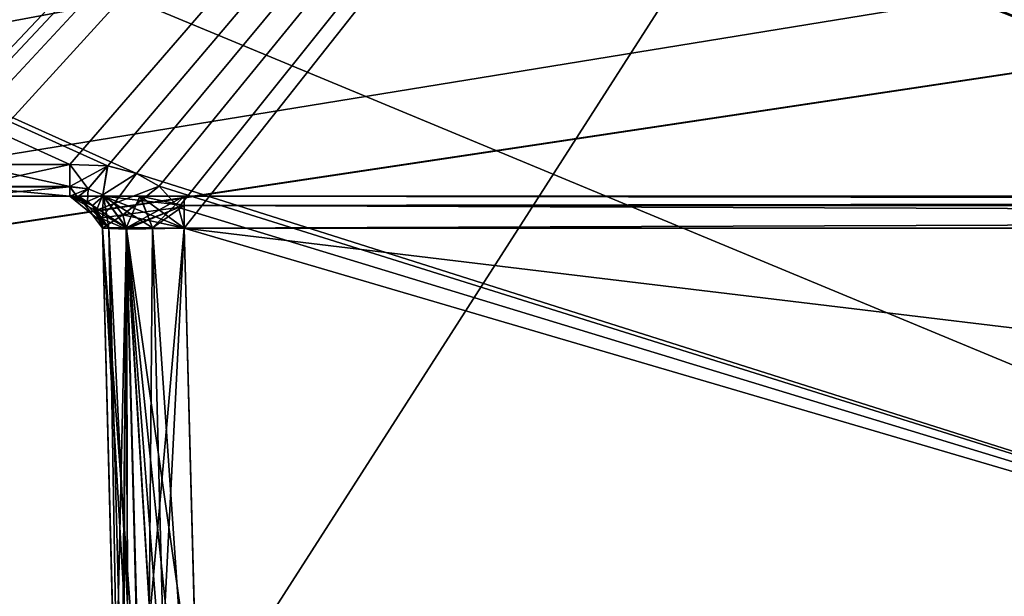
# Model space of a CAD drawing. Header units: millimetres. Extents: x -55 to 55, y -4 to 85.
# Tile 62 of 256: x -20 to -13.99, y 3.06 to 6.58. Entities that reach past the tile are written whole.
import ezdxf

# ---------------------------------------------------------------- set-up
doc = ezdxf.new("R2010")
doc.units = ezdxf.units.MM
doc.header["$LTSCALE"] = 74.742497
for name, color, linetype in [('10', 7, 'CONTINUOUS'), ('20', 7, 'CONTINUOUS'), ('22', 7, 'CONTINUOUS'), ('367', 7, 'CONTINUOUS'), ('368', 7, 'CONTINUOUS'), ('369', 7, 'CONTINUOUS'), ('370', 7, 'CONTINUOUS'), ('371', 7, 'CONTINUOUS'), ('374', 7, 'CONTINUOUS'), ('382', 7, 'CONTINUOUS'), ('393', 7, 'CONTINUOUS'), ('408', 7, 'CONTINUOUS'), ('411', 7, 'CONTINUOUS'), ('412', 7, 'CONTINUOUS'), ('413', 7, 'CONTINUOUS'), ('433', 7, 'CONTINUOUS'), ('434', 7, 'CONTINUOUS'), ('435', 7, 'CONTINUOUS'), ('436', 7, 'CONTINUOUS'), ('456', 7, 'CONTINUOUS'), ('457', 7, 'CONTINUOUS'), ('458', 7, 'CONTINUOUS'), ('459', 7, 'CONTINUOUS'), ('464', 7, 'CONTINUOUS'), ('468', 7, 'CONTINUOUS'), ('469', 7, 'CONTINUOUS'), ('470', 7, 'CONTINUOUS'), ('471', 7, 'CONTINUOUS'), ('472', 7, 'CONTINUOUS'), ('483', 7, 'CONTINUOUS'), ('8', 7, 'CONTINUOUS'), ('8028', 7, 'CONTINUOUS'), ('8030', 7, 'CONTINUOUS'), ('8091', 7, 'CONTINUOUS'), ('8093', 7, 'CONTINUOUS')]:
    doc.layers.add(name, color=color, linetype=linetype)

msp = doc.modelspace()

# ---------------------------------------------------------------- linework, layer by layer
at = {"layer": '10', "color": 213, "linetype": 'Continuous', "true_color": 0xdb7ad1}
for points in [[(-8.579, 2.2435, -48.985), (-48.924, 19, -49.4238), (-19.2868, 5.6396, -49.074), (-8.579, 2.2435, -48.985)], [(-8.1769, 19, -49.4238), (-48.924, 19, -49.4238), (-8.579, 2.2435, -48.985), (-8.1769, 19, -49.4238)], [(-19.6948, 5.6948, -49.0754), (-48.924, 19, -49.4238), (-20.3052, 5.6948, -49.0754), (-19.6948, 5.6948, -49.0754)], [(-19.463, 5.6864, -49.0752), (-48.924, 19, -49.4238), (-19.6948, 5.6948, -49.0754), (-19.463, 5.6864, -49.0752)], [(-19.2868, 5.6396, -49.074), (-48.924, 19, -49.4238), (-19.463, 5.6864, -49.0752), (-19.2868, 5.6396, -49.074)], [(-19.1477, 5.5618, -49.0719), (-8.579, 2.2435, -48.985), (-19.2868, 5.6396, -49.074), (-19.1477, 5.5618, -49.0719)], [(-19.0298, 5.4307, -49.0685), (-8.579, 2.2435, -48.985), (-19.1477, 5.5618, -49.0719), (-19.0298, 5.4307, -49.0685)], [(-18.9951, 5.3052, -49.0652), (-8.579, 2.2435, -48.985), (-19.0298, 5.4307, -49.0685), (-18.9951, 5.3052, -49.0652)], [(-18.9149, 2.2435, -48.985), (-8.579, 2.2435, -48.985), (-18.9951, 5.3052, -49.0652), (-18.9149, 2.2435, -48.985)]]:
    msp.add_3dface(points, dxfattribs=at)
at = {"layer": '20', "color": 213, "linetype": 'Continuous', "true_color": 0xdb7ad1}
for points in [[(-50.9201, 18.8461, 51.9198), (-50.3474, -3.0262, 51.347), (-6.3066, 18.8461, 51.9198), (-50.9201, 18.8461, 51.9198)], [(-6.3066, 18.8461, 51.9198), (-50.3474, -3.0262, 51.347), (-6.2909, 1.6954, 51.4707), (-6.3066, 18.8461, 51.9198)]]:
    msp.add_3dface(points, dxfattribs=at)
at = {"layer": '22', "color": 213, "linetype": 'Continuous', "true_color": 0xdb7ad1}
for points in [[(-50.3474, -3.0262, -51.347), (-50.9201, 18.8461, -51.9198), (-6.3066, 18.8461, -51.9198), (-50.3474, -3.0262, -51.347)], [(-6.2909, 1.6954, -51.4707), (-50.3474, -3.0262, -51.347), (-6.3066, 18.8461, -51.9198), (-6.2909, 1.6954, -51.4707)]]:
    msp.add_3dface(points, dxfattribs=at)
at = {"layer": '367', "color": 213, "linetype": 'Continuous', "true_color": 0xdb7ad1}
for points in [[(-19.6948, 5.5, 24.9799), (-20.3052, 5.5, -48.8755), (-19.6948, 5.5, 48.8755), (-19.6948, 5.5, 24.9799)], [(-19.6948, 5.5, -48.8755), (-20.3052, 5.5, -48.8755), (-19.6948, 5.5, -24.9799), (-19.6948, 5.5, -48.8755)], [(-19.6948, 5.5, 48.8755), (-20.3052, 5.5, -24.9799), (-20.3052, 5.5, -22.9701), (-19.6948, 5.5, 48.8755)], [(-20.3052, 5.5, 48.8755), (-19.6948, 5.5, 48.8755), (-20.3052, 5.5, 24.9799), (-20.3052, 5.5, 48.8755)], [(-19.6948, 5.5, 22.9701), (-20.3052, 5.5, -48.8755), (-19.6948, 5.5, 24.9799), (-19.6948, 5.5, 22.9701)], [(-20.3052, 5.5, -48.8755), (-19.6948, 5.5, -22.9701), (-19.6948, 5.5, -24.9799), (-20.3052, 5.5, -48.8755)], [(-19.6948, 5.5, 22.9701), (-19.6948, 5.5, -22.9701), (-20.3052, 5.5, -48.8755), (-19.6948, 5.5, 22.9701)], [(-20.3052, 5.5, 22.9701), (-19.6948, 5.5, 48.8755), (-20.3052, 5.5, -22.9701), (-20.3052, 5.5, 22.9701)], [(-20.3052, 5.5, -48.8755), (-20.3052, 5.5, -24.9799), (-19.6948, 5.5, 48.8755), (-20.3052, 5.5, -48.8755)], [(-20.3052, 5.5, 24.9799), (-19.6948, 5.5, 48.8755), (-20.3052, 5.5, 22.9701), (-20.3052, 5.5, 24.9799)], [(-19.6403, 5.5, 24.7092), (-19.6948, 5.5, 22.9701), (-19.6948, 5.5, 24.9799), (-19.6403, 5.5, 24.7092)], [(-19.6407, 5.5, 23.24), (-19.6948, 5.5, 22.9701), (-19.6403, 5.5, 24.7092), (-19.6407, 5.5, 23.24)], [(-19.6948, 5.5, -24.9799), (-19.4909, 5.5, -23.4639), (-19.4912, 5.5, -24.4864), (-19.6948, 5.5, -24.9799)], [(-19.6948, 5.5, -22.9701), (-19.4909, 5.5, -23.4639), (-19.6948, 5.5, -24.9799), (-19.6948, 5.5, -22.9701)], [(-19.489, 5.5, 23.4658), (-19.6407, 5.5, 23.24), (-19.6403, 5.5, 24.7092), (-19.489, 5.5, 23.4658)], [(-19.4886, 5.5, 24.4838), (-19.489, 5.5, 23.4658), (-19.6403, 5.5, 24.7092), (-19.4886, 5.5, 24.4838)], [(-19.4912, 5.5, -24.4864), (-19.4909, 5.5, -23.4639), (-19.2658, 5.5, -24.3346), (-19.4912, 5.5, -24.4864)], [(-19.4909, 5.5, -23.4639), (-19.2651, 5.5, -23.6157), (-19.2658, 5.5, -24.3346), (-19.4909, 5.5, -23.4639)], [(-18.9951, 5.5, 24.2802), (-19.489, 5.5, 23.4658), (-19.4886, 5.5, 24.4838), (-18.9951, 5.5, 24.2802)], [(-18.9951, 5.5, 23.6698), (-19.489, 5.5, 23.4658), (-18.9951, 5.5, 24.2802), (-18.9951, 5.5, 23.6698)], [(-19.2651, 5.5, -23.6157), (-18.9951, 5.5, -23.6698), (-19.2658, 5.5, -24.3346), (-19.2651, 5.5, -23.6157)], [(-19.2658, 5.5, -24.3346), (-18.9951, 5.5, -23.6698), (-18.9951, 5.5, -24.2802), (-19.2658, 5.5, -24.3346)], [(-18.9951, 5.5, -24.2802), (18.9951, 5.5, -23.6698), (18.9951, 5.5, -24.2802), (-18.9951, 5.5, -24.2802)], [(-18.9951, 5.5, -23.6698), (18.9951, 5.5, -23.6698), (-18.9951, 5.5, -24.2802), (-18.9951, 5.5, -23.6698)], [(18.9951, 5.5, 24.2802), (-18.9951, 5.5, 23.6698), (-18.9951, 5.5, 24.2802), (18.9951, 5.5, 24.2802)], [(18.9951, 5.5, 23.6698), (-18.9951, 5.5, 23.6698), (18.9951, 5.5, 24.2802), (18.9951, 5.5, 23.6698)]]:
    msp.add_3dface(points, dxfattribs=at)
at = {"layer": '368', "color": 213, "linetype": 'Continuous', "true_color": 0xdb7ad1}
for points in [[(18.9951, 5.3052, 24.4801), (-18.9951, 5.3052, 24.4801), (18.8756, 0.7435, 24.5996), (18.9951, 5.3052, 24.4801)], [(-18.9951, 5.3052, 24.4801), (-18.8756, 0.7435, 24.5996), (18.8756, 0.7435, 24.5996), (-18.9951, 5.3052, 24.4801)]]:
    msp.add_3dface(points, dxfattribs=at)
at = {"layer": '369', "color": 213, "linetype": 'Continuous', "true_color": 0xdb7ad1}
for points in [[(-18.9951, 5.3052, 23.4699), (18.9951, 5.3052, 23.4699), (-18.8756, 0.7435, 23.3504), (-18.9951, 5.3052, 23.4699)], [(18.9951, 5.3052, 23.4699), (18.8756, 0.7435, 23.3504), (-18.8756, 0.7435, 23.3504), (18.9951, 5.3052, 23.4699)]]:
    msp.add_3dface(points, dxfattribs=at)
at = {"layer": '370', "color": 213, "linetype": 'Continuous', "true_color": 0xdb7ad1}
for points in [[(18.9951, 5.3052, -23.4699), (-18.9951, 5.3052, -23.4699), (18.8756, 0.7435, -23.3504), (18.9951, 5.3052, -23.4699)], [(-18.9951, 5.3052, -23.4699), (-18.8756, 0.7435, -23.3504), (18.8756, 0.7435, -23.3504), (-18.9951, 5.3052, -23.4699)]]:
    msp.add_3dface(points, dxfattribs=at)
at = {"layer": '371', "color": 213, "linetype": 'Continuous', "true_color": 0xdb7ad1}
for points in [[(-18.9951, 5.3052, -24.4801), (18.9951, 5.3052, -24.4801), (-18.8756, 0.7435, -24.5996), (-18.9951, 5.3052, -24.4801)], [(18.9951, 5.3052, -24.4801), (18.8756, 0.7435, -24.5996), (-18.8756, 0.7435, -24.5996), (18.9951, 5.3052, -24.4801)]]:
    msp.add_3dface(points, dxfattribs=at)
at = {"layer": '374', "color": 213, "linetype": 'Continuous', "true_color": 0xdb7ad1}
for points in [[(-19.4949, 5.3052, 22.9701), (-19.3754, 0.7435, 22.8506), (-19.3754, 0.7435, -22.8506), (-19.4949, 5.3052, 22.9701)], [(-19.4949, 5.3052, -22.9701), (-19.4949, 5.3052, 22.9701), (-19.3754, 0.7435, -22.8506), (-19.4949, 5.3052, -22.9701)], [(-19.4147, 2.2407, -48.0591), (-19.4147, 2.2435, -48.1914), (-19.4949, 5.3052, -24.9799), (-19.4147, 2.2407, -48.0591)], [(-19.4949, 5.3052, -24.9799), (-19.4147, 2.2435, -48.1914), (-19.4147, 2.2435, -48.4852), (-19.4949, 5.3052, -24.9799)], [(-19.4139, 2.2115, -47.8773), (-19.4147, 2.2407, -48.0591), (-19.4949, 5.3052, -24.9799), (-19.4139, 2.2115, -47.8773)], [(-19.4949, 5.3052, 24.9799), (-19.4949, 5.3052, 48.5654), (-19.3754, 0.7435, 25.0994), (-19.4949, 5.3052, 24.9799)], [(-19.4147, 2.2435, 48.4852), (-19.4147, 2.2435, 48.1914), (-19.4949, 5.3052, 48.5654), (-19.4147, 2.2435, 48.4852)], [(-19.4147, 2.2435, 48.1914), (-19.4147, 2.2407, 48.059), (-19.4949, 5.3052, 48.5654), (-19.4147, 2.2435, 48.1914)], [(-19.4147, 2.2407, 48.059), (-19.4139, 2.2112, 47.8764), (-19.4949, 5.3052, 48.5654), (-19.4147, 2.2407, 48.059)], [(-19.4139, 2.2112, 47.8764), (-19.4117, 2.1279, 47.6853), (-19.4949, 5.3052, 48.5654), (-19.4139, 2.2112, 47.8764)], [(-19.4949, 5.3052, 48.5654), (-19.4069, 1.9453, 47.4993), (-19.3754, 0.7435, 25.0994), (-19.4949, 5.3052, 48.5654)], [(-19.4117, 2.1279, 47.6853), (-19.4069, 1.9453, 47.4993), (-19.4949, 5.3052, 48.5654), (-19.4117, 2.1279, 47.6853)], [(-19.4949, 5.3052, -48.5654), (-19.4949, 5.3052, -24.9799), (-19.4147, 2.2435, -48.4852), (-19.4949, 5.3052, -48.5654)], [(-19.3754, 0.7435, -25.0994), (-19.3754, 0.7435, -47.4063), (-19.4949, 5.3052, -24.9799), (-19.3754, 0.7435, -25.0994)], [(-19.3754, 0.7435, -47.4063), (-19.4021, 1.7631, -47.4419), (-19.4949, 5.3052, -24.9799), (-19.3754, 0.7435, -47.4063)], [(-19.4021, 1.7631, -47.4419), (-19.4069, 1.9455, -47.4995), (-19.4949, 5.3052, -24.9799), (-19.4021, 1.7631, -47.4419)], [(-19.4069, 1.9455, -47.4995), (-19.4117, 2.1283, -47.6859), (-19.4949, 5.3052, -24.9799), (-19.4069, 1.9455, -47.4995)], [(-19.4117, 2.1283, -47.6859), (-19.4139, 2.2115, -47.8773), (-19.4949, 5.3052, -24.9799), (-19.4117, 2.1283, -47.6859)]]:
    msp.add_3dface(points, dxfattribs=at)
at = {"layer": '382', "color": 213, "linetype": 'Continuous', "true_color": 0xdb7ad1}
for points in [[(-19.4147, 2.2435, 48.4852), (-19.4949, 5.3052, 48.5654), (-19.3484, 5.2998, 48.9187), (-19.4147, 2.2435, 48.4852)], [(-19.4147, 2.2435, 48.4852), (-19.3484, 5.2998, 48.9187), (-19.3753, 2.2414, 48.6797), (-19.4147, 2.2435, 48.4852)], [(-19.3753, 2.2414, 48.6797), (-19.3484, 5.2998, 48.9187), (-19.2668, 2.2407, 48.84), (-19.3753, 2.2414, 48.6797)], [(-19.3484, 5.2998, 48.9187), (-18.9951, 5.3052, 49.0652), (-19.2668, 2.2407, 48.84), (-19.3484, 5.2998, 48.9187)], [(-18.9951, 5.3052, 49.0652), (-18.9149, 2.2435, 48.985), (-19.2668, 2.2407, 48.84), (-18.9951, 5.3052, 49.0652)]]:
    msp.add_3dface(points, dxfattribs=at)
at = {"layer": '393', "color": 213, "linetype": 'Continuous', "true_color": 0xdb7ad1}
for points in [[(-19.4949, 5.3052, -48.5654), (-19.4147, 2.2435, -48.4852), (-19.2699, 2.2407, -48.837), (-19.4949, 5.3052, -48.5654)], [(-19.3484, 5.2998, -48.9187), (-19.4949, 5.3052, -48.5654), (-19.2699, 2.2407, -48.837), (-19.3484, 5.2998, -48.9187)], [(-18.9149, 2.2435, -48.985), (-18.9951, 5.3052, -49.0652), (-19.3484, 5.2998, -48.9187), (-18.9149, 2.2435, -48.985)], [(-19.1096, 2.2414, -48.9455), (-19.3484, 5.2998, -48.9187), (-19.2699, 2.2407, -48.837), (-19.1096, 2.2414, -48.9455)], [(-18.9149, 2.2435, -48.985), (-19.3484, 5.2998, -48.9187), (-19.1096, 2.2414, -48.9455), (-18.9149, 2.2435, -48.985)]]:
    msp.add_3dface(points, dxfattribs=at)
at = {"layer": '408', "color": 213, "linetype": 'Continuous', "true_color": 0xdb7ad1}
for points in [[(-19.3754, 0.7435, 22.8506), (-19.4949, 5.3052, 22.9701), (-19.4563, 5.3068, 23.1629), (-19.3754, 0.7435, 22.8506)], [(-19.4563, 5.3068, 23.1629), (-19.3479, 5.3074, 23.3243), (-19.336, 0.7414, 23.0451), (-19.4563, 5.3068, 23.1629)], [(-19.3754, 0.7435, 22.8506), (-19.4563, 5.3068, 23.1629), (-19.336, 0.7414, 23.0451), (-19.3754, 0.7435, 22.8506)], [(-19.336, 0.7414, 23.0451), (-19.3479, 5.3074, 23.3243), (-19.2276, 0.7407, 23.2054), (-19.336, 0.7414, 23.0451)], [(-19.3479, 5.3074, 23.3243), (-18.9951, 5.3052, 23.4699), (-19.2276, 0.7407, 23.2054), (-19.3479, 5.3074, 23.3243)], [(-18.9951, 5.3052, 23.4699), (-18.8756, 0.7435, 23.3504), (-19.2276, 0.7407, 23.2054), (-18.9951, 5.3052, 23.4699)]]:
    msp.add_3dface(points, dxfattribs=at)
at = {"layer": '411', "color": 213, "linetype": 'Continuous', "true_color": 0xdb7ad1}
for points in [[(-19.456, 5.3069, 24.7865), (-19.4949, 5.3052, 24.9799), (-19.2306, 0.7407, 24.7476), (-19.456, 5.3069, 24.7865)], [(-19.4949, 5.3052, 24.9799), (-19.3754, 0.7435, 25.0994), (-19.2306, 0.7407, 24.7476), (-19.4949, 5.3052, 24.9799)], [(-19.3476, 5.3074, 24.6255), (-19.456, 5.3069, 24.7865), (-19.2306, 0.7407, 24.7476), (-19.3476, 5.3074, 24.6255)], [(-18.8756, 0.7435, 24.5996), (-18.9951, 5.3052, 24.4801), (-19.3476, 5.3074, 24.6255), (-18.8756, 0.7435, 24.5996)], [(-18.8756, 0.7435, 24.5996), (-19.3476, 5.3074, 24.6255), (-19.0703, 0.7414, 24.6391), (-18.8756, 0.7435, 24.5996)], [(-19.0703, 0.7414, 24.6391), (-19.3476, 5.3074, 24.6255), (-19.2306, 0.7407, 24.7476), (-19.0703, 0.7414, 24.6391)]]:
    msp.add_3dface(points, dxfattribs=at)
at = {"layer": '412', "color": 213, "linetype": 'Continuous', "true_color": 0xdb7ad1}
for points in [[(-19.3493, 5.3074, -23.3229), (-19.4949, 5.3052, -22.9701), (-19.2306, 0.7407, -23.2024), (-19.3493, 5.3074, -23.3229)], [(-19.4949, 5.3052, -22.9701), (-19.3754, 0.7435, -22.8506), (-19.2306, 0.7407, -23.2024), (-19.4949, 5.3052, -22.9701)], [(-19.188, 5.3068, -23.4313), (-19.3493, 5.3074, -23.3229), (-19.0703, 0.7414, -23.3109), (-19.188, 5.3068, -23.4313)], [(-19.0703, 0.7414, -23.3109), (-19.3493, 5.3074, -23.3229), (-19.2306, 0.7407, -23.2024), (-19.0703, 0.7414, -23.3109)], [(-18.8756, 0.7435, -23.3504), (-18.9951, 5.3052, -23.4699), (-19.188, 5.3068, -23.4313), (-18.8756, 0.7435, -23.3504)], [(-18.8756, 0.7435, -23.3504), (-19.188, 5.3068, -23.4313), (-19.0703, 0.7414, -23.3109), (-18.8756, 0.7435, -23.3504)]]:
    msp.add_3dface(points, dxfattribs=at)
at = {"layer": '413', "color": 213, "linetype": 'Continuous', "true_color": 0xdb7ad1}
for points in [[(-19.3754, 0.7435, -25.0994), (-19.4949, 5.3052, -24.9799), (-19.3495, 5.3074, -24.6274), (-19.3754, 0.7435, -25.0994)], [(-19.3754, 0.7435, -25.0994), (-19.3495, 5.3074, -24.6274), (-19.336, 0.7414, -24.9049), (-19.3754, 0.7435, -25.0994)], [(-19.3495, 5.3074, -24.6274), (-19.1885, 5.3069, -24.519), (-19.2276, 0.7407, -24.7446), (-19.3495, 5.3074, -24.6274)], [(-19.336, 0.7414, -24.9049), (-19.3495, 5.3074, -24.6274), (-19.2276, 0.7407, -24.7446), (-19.336, 0.7414, -24.9049)], [(-19.1885, 5.3069, -24.519), (-18.9951, 5.3052, -24.4801), (-19.2276, 0.7407, -24.7446), (-19.1885, 5.3069, -24.519)], [(-18.9951, 5.3052, -24.4801), (-18.8756, 0.7435, -24.5996), (-19.2276, 0.7407, -24.7446), (-18.9951, 5.3052, -24.4801)]]:
    msp.add_3dface(points, dxfattribs=at)
at = {"layer": '433', "color": 213, "linetype": 'Continuous', "true_color": 0xdb7ad1}
for points in [[(-20.3052, 5.6948, 49.0754), (-19.6948, 5.6948, 49.0754), (-19.6948, 5.5585, 49.0168), (-20.3052, 5.6948, 49.0754)], [(-20.3052, 5.6948, 49.0754), (-19.6948, 5.5585, 49.0168), (-20.3052, 5.5585, 49.0168), (-20.3052, 5.6948, 49.0754)], [(-20.3052, 5.5585, 49.0168), (-19.6948, 5.5567, 49.015), (-20.3052, 5.5567, 49.015), (-20.3052, 5.5585, 49.0168)], [(-19.6948, 5.5585, 49.0168), (-19.6948, 5.5567, 49.015), (-20.3052, 5.5585, 49.0168), (-19.6948, 5.5585, 49.0168)], [(-19.6948, 5.5567, 49.015), (-19.6948, 5.5, 48.8755), (-20.3052, 5.5567, 49.015), (-19.6948, 5.5567, 49.015)], [(-19.6948, 5.5, 48.8755), (-20.3052, 5.5, 48.8755), (-20.3052, 5.5567, 49.015), (-19.6948, 5.5, 48.8755)]]:
    msp.add_3dface(points, dxfattribs=at)
at = {"layer": '434', "color": 213, "linetype": 'Continuous', "true_color": 0xdb7ad1}
for points in [[(-19.585, 5.4671, 48.8089), (-19.6948, 5.5, 24.9799), (-19.647, 5.4942, 48.8625), (-19.585, 5.4671, 48.8089)], [(-19.5553, 5.4433, 24.9799), (-19.6948, 5.5, 24.9799), (-19.585, 5.4671, 48.8089), (-19.5553, 5.4433, 24.9799)], [(-19.6948, 5.5, 24.9799), (-19.6948, 5.5, 48.8755), (-19.647, 5.4942, 48.8625), (-19.6948, 5.5, 24.9799)], [(-19.5307, 5.4143, 48.7077), (-19.5553, 5.4433, 24.9799), (-19.585, 5.4671, 48.8089), (-19.5307, 5.4143, 48.7077)], [(-19.4949, 5.3052, 48.5654), (-19.4949, 5.3052, 24.9799), (-19.5553, 5.4433, 24.9799), (-19.4949, 5.3052, 48.5654)], [(-19.4949, 5.3052, 48.5654), (-19.5553, 5.4433, 24.9799), (-19.5064, 5.367, 48.6227), (-19.4949, 5.3052, 48.5654)], [(-19.5064, 5.367, 48.6227), (-19.5553, 5.4433, 24.9799), (-19.5307, 5.4143, 48.7077), (-19.5064, 5.367, 48.6227)]]:
    msp.add_3dface(points, dxfattribs=at)
at = {"layer": '435', "color": 213, "linetype": 'Continuous', "true_color": 0xdb7ad1}
for points in [[(-19.456, 5.3069, 24.7865), (-19.6948, 5.5, 24.9799), (-19.5553, 5.4433, 24.9799), (-19.456, 5.3069, 24.7865)], [(-19.6403, 5.5, 24.7092), (-19.6948, 5.5, 24.9799), (-19.456, 5.3069, 24.7865), (-19.6403, 5.5, 24.7092)], [(-19.6403, 5.5, 24.7092), (-19.456, 5.3069, 24.7865), (-19.3476, 5.3074, 24.6255), (-19.6403, 5.5, 24.7092)], [(-19.4886, 5.5, 24.4838), (-19.6403, 5.5, 24.7092), (-19.3476, 5.3074, 24.6255), (-19.4886, 5.5, 24.4838)], [(-19.4886, 5.5, 24.4838), (-18.9951, 5.3052, 24.4801), (-18.9951, 5.4433, 24.4197), (-19.4886, 5.5, 24.4838)], [(-18.9951, 5.3052, 24.4801), (-19.4886, 5.5, 24.4838), (-19.3476, 5.3074, 24.6255), (-18.9951, 5.3052, 24.4801)], [(-18.9951, 5.5, 24.2802), (-19.4886, 5.5, 24.4838), (-18.9951, 5.4433, 24.4197), (-18.9951, 5.5, 24.2802)], [(-19.4949, 5.3052, 24.9799), (-19.456, 5.3069, 24.7865), (-19.5553, 5.4433, 24.9799), (-19.4949, 5.3052, 24.9799)]]:
    msp.add_3dface(points, dxfattribs=at)
at = {"layer": '436', "color": 213, "linetype": 'Continuous', "true_color": 0xdb7ad1}
for points in [[(18.9951, 5.4433, 24.4197), (18.9951, 5.5, 24.2802), (-18.9951, 5.4433, 24.4197), (18.9951, 5.4433, 24.4197)], [(18.9951, 5.5, 24.2802), (-18.9951, 5.5, 24.2802), (-18.9951, 5.4433, 24.4197), (18.9951, 5.5, 24.2802)], [(-18.9951, 5.3052, 24.4801), (18.9951, 5.3052, 24.4801), (18.9951, 5.4433, 24.4197), (-18.9951, 5.3052, 24.4801)], [(-18.9951, 5.3052, 24.4801), (18.9951, 5.4433, 24.4197), (-18.9951, 5.4433, 24.4197), (-18.9951, 5.3052, 24.4801)]]:
    msp.add_3dface(points, dxfattribs=at)
at = {"layer": '456', "color": 213, "linetype": 'Continuous', "true_color": 0xdb7ad1}
for points in [[(-18.9951, 5.5, -24.2802), (18.9951, 5.5, -24.2802), (18.9951, 5.4433, -24.4197), (-18.9951, 5.5, -24.2802)], [(-18.9951, 5.4433, -24.4197), (-18.9951, 5.5, -24.2802), (18.9951, 5.4433, -24.4197), (-18.9951, 5.4433, -24.4197)], [(18.9951, 5.3052, -24.4801), (-18.9951, 5.4433, -24.4197), (18.9951, 5.4433, -24.4197), (18.9951, 5.3052, -24.4801)], [(18.9951, 5.3052, -24.4801), (-18.9951, 5.3052, -24.4801), (-18.9951, 5.4433, -24.4197), (18.9951, 5.3052, -24.4801)]]:
    msp.add_3dface(points, dxfattribs=at)
at = {"layer": '457', "color": 213, "linetype": 'Continuous', "true_color": 0xdb7ad1}
for points in [[(-19.6948, 5.5, -24.9799), (-19.4912, 5.5, -24.4864), (-19.5553, 5.4433, -24.9799), (-19.6948, 5.5, -24.9799)], [(-19.4912, 5.5, -24.4864), (-19.4949, 5.3052, -24.9799), (-19.5553, 5.4433, -24.9799), (-19.4912, 5.5, -24.4864)], [(-19.4949, 5.3052, -24.9799), (-19.4912, 5.5, -24.4864), (-19.3495, 5.3074, -24.6274), (-19.4949, 5.3052, -24.9799)], [(-19.4912, 5.5, -24.4864), (-19.2658, 5.5, -24.3346), (-19.3495, 5.3074, -24.6274), (-19.4912, 5.5, -24.4864)], [(-19.2658, 5.5, -24.3346), (-19.1885, 5.3069, -24.519), (-19.3495, 5.3074, -24.6274), (-19.2658, 5.5, -24.3346)], [(-19.2658, 5.5, -24.3346), (-18.9951, 5.5, -24.2802), (-19.1885, 5.3069, -24.519), (-19.2658, 5.5, -24.3346)], [(-19.1885, 5.3069, -24.519), (-18.9951, 5.5, -24.2802), (-18.9951, 5.4433, -24.4197), (-19.1885, 5.3069, -24.519)], [(-18.9951, 5.3052, -24.4801), (-19.1885, 5.3069, -24.519), (-18.9951, 5.4433, -24.4197), (-18.9951, 5.3052, -24.4801)]]:
    msp.add_3dface(points, dxfattribs=at)
at = {"layer": '458', "color": 213, "linetype": 'Continuous', "true_color": 0xdb7ad1}
for points in [[(-19.6948, 5.5, -48.8755), (-19.6948, 5.5, -24.9799), (-19.5553, 5.4433, -24.9799), (-19.6948, 5.5, -48.8755)], [(-19.647, 5.4942, -48.8625), (-19.6948, 5.5, -48.8755), (-19.5553, 5.4433, -24.9799), (-19.647, 5.4942, -48.8625)], [(-19.585, 5.4671, -48.8089), (-19.647, 5.4942, -48.8625), (-19.5553, 5.4433, -24.9799), (-19.585, 5.4671, -48.8089)], [(-19.5307, 5.4143, -48.7077), (-19.585, 5.4671, -48.8089), (-19.5553, 5.4433, -24.9799), (-19.5307, 5.4143, -48.7077)], [(-19.4949, 5.3052, -24.9799), (-19.5307, 5.4143, -48.7077), (-19.5553, 5.4433, -24.9799), (-19.4949, 5.3052, -24.9799)], [(-19.5307, 5.4143, -48.7077), (-19.4949, 5.3052, -24.9799), (-19.5064, 5.367, -48.6227), (-19.5307, 5.4143, -48.7077)], [(-19.4949, 5.3052, -24.9799), (-19.4949, 5.3052, -48.5654), (-19.5064, 5.367, -48.6227), (-19.4949, 5.3052, -24.9799)]]:
    msp.add_3dface(points, dxfattribs=at)
at = {"layer": '459', "color": 213, "linetype": 'Continuous', "true_color": 0xdb7ad1}
for points in [[(-19.6948, 5.6948, -49.0754), (-20.3052, 5.5585, -49.0168), (-19.6948, 5.5585, -49.0168), (-19.6948, 5.6948, -49.0754)], [(-19.6948, 5.6948, -49.0754), (-20.3052, 5.6948, -49.0754), (-20.3052, 5.5585, -49.0168), (-19.6948, 5.6948, -49.0754)], [(-20.3052, 5.5585, -49.0168), (-20.3052, 5.5567, -49.015), (-19.6948, 5.5585, -49.0168), (-20.3052, 5.5585, -49.0168)], [(-19.6948, 5.5585, -49.0168), (-20.3052, 5.5567, -49.015), (-19.6948, 5.5567, -49.015), (-19.6948, 5.5585, -49.0168)], [(-20.3052, 5.5, -48.8755), (-19.6948, 5.5, -48.8755), (-19.6948, 5.5567, -49.015), (-20.3052, 5.5, -48.8755)], [(-20.3052, 5.5567, -49.015), (-20.3052, 5.5, -48.8755), (-19.6948, 5.5567, -49.015), (-20.3052, 5.5567, -49.015)]]:
    msp.add_3dface(points, dxfattribs=at)
at = {"layer": '464', "color": 213, "linetype": 'Continuous', "true_color": 0xdb7ad1}
for points in [[(-18.9951, 5.5, 23.6698), (18.9951, 5.5, 23.6698), (18.9951, 5.4433, 23.5303), (-18.9951, 5.5, 23.6698)], [(-18.9951, 5.4433, 23.5303), (-18.9951, 5.5, 23.6698), (18.9951, 5.4433, 23.5303), (-18.9951, 5.4433, 23.5303)], [(18.9951, 5.3052, 23.4699), (-18.9951, 5.4433, 23.5303), (18.9951, 5.4433, 23.5303), (18.9951, 5.3052, 23.4699)], [(18.9951, 5.3052, 23.4699), (-18.9951, 5.3052, 23.4699), (-18.9951, 5.4433, 23.5303), (18.9951, 5.3052, 23.4699)]]:
    msp.add_3dface(points, dxfattribs=at)
at = {"layer": '468', "color": 213, "linetype": 'Continuous', "true_color": 0xdb7ad1}
for points in [[(18.9951, 5.5, -23.6698), (-18.9951, 5.5, -23.6698), (-18.9951, 5.4433, -23.5303), (18.9951, 5.5, -23.6698)], [(18.9951, 5.5, -23.6698), (-18.9951, 5.4433, -23.5303), (18.9951, 5.4433, -23.5303), (18.9951, 5.5, -23.6698)], [(-18.9951, 5.4433, -23.5303), (-18.9951, 5.3052, -23.4699), (18.9951, 5.4433, -23.5303), (-18.9951, 5.4433, -23.5303)], [(-18.9951, 5.3052, -23.4699), (18.9951, 5.3052, -23.4699), (18.9951, 5.4433, -23.5303), (-18.9951, 5.3052, -23.4699)]]:
    msp.add_3dface(points, dxfattribs=at)
at = {"layer": '469', "color": 213, "linetype": 'Continuous', "true_color": 0xdb7ad1}
for points in [[(-19.4909, 5.5, -23.4639), (-19.6948, 5.5, -22.9701), (-19.3493, 5.3074, -23.3229), (-19.4909, 5.5, -23.4639)], [(-19.3493, 5.3074, -23.3229), (-19.6948, 5.5, -22.9701), (-19.5553, 5.4433, -22.9701), (-19.3493, 5.3074, -23.3229)], [(-19.2651, 5.5, -23.6157), (-19.4909, 5.5, -23.4639), (-19.188, 5.3068, -23.4313), (-19.2651, 5.5, -23.6157)], [(-19.4909, 5.5, -23.4639), (-19.3493, 5.3074, -23.3229), (-19.188, 5.3068, -23.4313), (-19.4909, 5.5, -23.4639)], [(-18.9951, 5.5, -23.6698), (-19.2651, 5.5, -23.6157), (-18.9951, 5.4433, -23.5303), (-18.9951, 5.5, -23.6698)], [(-18.9951, 5.3052, -23.4699), (-19.2651, 5.5, -23.6157), (-19.188, 5.3068, -23.4313), (-18.9951, 5.3052, -23.4699)], [(-19.2651, 5.5, -23.6157), (-18.9951, 5.3052, -23.4699), (-18.9951, 5.4433, -23.5303), (-19.2651, 5.5, -23.6157)], [(-19.4949, 5.3052, -22.9701), (-19.3493, 5.3074, -23.3229), (-19.5553, 5.4433, -22.9701), (-19.4949, 5.3052, -22.9701)]]:
    msp.add_3dface(points, dxfattribs=at)
at = {"layer": '470', "color": 213, "linetype": 'Continuous', "true_color": 0xdb7ad1}
for points in [[(-19.6948, 5.5, -22.9701), (-19.6948, 5.5, 22.9701), (-19.5553, 5.4433, 22.9701), (-19.6948, 5.5, -22.9701)], [(-19.6948, 5.5, -22.9701), (-19.5553, 5.4433, 22.9701), (-19.5553, 5.4433, -22.9701), (-19.6948, 5.5, -22.9701)], [(-19.4949, 5.3052, 22.9701), (-19.4949, 5.3052, -22.9701), (-19.5553, 5.4433, -22.9701), (-19.4949, 5.3052, 22.9701)], [(-19.5553, 5.4433, 22.9701), (-19.4949, 5.3052, 22.9701), (-19.5553, 5.4433, -22.9701), (-19.5553, 5.4433, 22.9701)]]:
    msp.add_3dface(points, dxfattribs=at)
at = {"layer": '471', "color": 213, "linetype": 'Continuous', "true_color": 0xdb7ad1}
for points in [[(-19.6948, 5.5, 22.9701), (-19.6407, 5.5, 23.24), (-19.5553, 5.4433, 22.9701), (-19.6948, 5.5, 22.9701)], [(-19.6407, 5.5, 23.24), (-19.4949, 5.3052, 22.9701), (-19.5553, 5.4433, 22.9701), (-19.6407, 5.5, 23.24)], [(-19.4949, 5.3052, 22.9701), (-19.6407, 5.5, 23.24), (-19.4563, 5.3068, 23.1629), (-19.4949, 5.3052, 22.9701)], [(-19.6407, 5.5, 23.24), (-19.489, 5.5, 23.4658), (-19.4563, 5.3068, 23.1629), (-19.6407, 5.5, 23.24)], [(-19.489, 5.5, 23.4658), (-19.3479, 5.3074, 23.3243), (-19.4563, 5.3068, 23.1629), (-19.489, 5.5, 23.4658)], [(-19.489, 5.5, 23.4658), (-18.9951, 5.5, 23.6698), (-19.3479, 5.3074, 23.3243), (-19.489, 5.5, 23.4658)], [(-19.3479, 5.3074, 23.3243), (-18.9951, 5.5, 23.6698), (-18.9951, 5.4433, 23.5303), (-19.3479, 5.3074, 23.3243)], [(-18.9951, 5.3052, 23.4699), (-19.3479, 5.3074, 23.3243), (-18.9951, 5.4433, 23.5303), (-18.9951, 5.3052, 23.4699)]]:
    msp.add_3dface(points, dxfattribs=at)
at = {"layer": '472', "color": 213, "linetype": 'Continuous', "true_color": 0xdb7ad1}
for points in [[(-19.6948, 5.6948, 49.0754), (-19.4624, 5.6863, 49.0752), (-19.6948, 5.5585, 49.0168), (-19.6948, 5.6948, 49.0754)], [(-19.6948, 5.5585, 49.0168), (-19.4624, 5.6863, 49.0752), (-19.5826, 5.5448, 49.006), (-19.6948, 5.5585, 49.0168)], [(-19.4624, 5.6863, 49.0752), (-19.4923, 5.5077, 48.9843), (-19.5826, 5.5448, 49.006), (-19.4624, 5.6863, 49.0752)], [(-19.4624, 5.6863, 49.0752), (-19.2864, 5.6395, 49.074), (-19.4923, 5.5077, 48.9843), (-19.4624, 5.6863, 49.0752)], [(-19.2864, 5.6395, 49.074), (-19.4221, 5.4548, 48.959), (-19.4923, 5.5077, 48.9843), (-19.2864, 5.6395, 49.074)], [(-19.2864, 5.6395, 49.074), (-19.1475, 5.5617, 49.0719), (-19.4221, 5.4548, 48.959), (-19.2864, 5.6395, 49.074)], [(-19.6948, 5.5567, 49.015), (-19.6948, 5.5585, 49.0168), (-19.5826, 5.5448, 49.006), (-19.6948, 5.5567, 49.015)], [(-19.6948, 5.5, 48.8755), (-19.6948, 5.5567, 49.015), (-19.5826, 5.5448, 49.006), (-19.6948, 5.5, 48.8755)], [(-19.647, 5.4942, 48.8625), (-19.6948, 5.5, 48.8755), (-19.5826, 5.5448, 49.006), (-19.647, 5.4942, 48.8625)], [(-19.585, 5.4671, 48.8089), (-19.647, 5.4942, 48.8625), (-19.5826, 5.5448, 49.006), (-19.585, 5.4671, 48.8089)], [(-19.4923, 5.5077, 48.9843), (-19.585, 5.4671, 48.8089), (-19.5826, 5.5448, 49.006), (-19.4923, 5.5077, 48.9843)], [(-19.1475, 5.5617, 49.0719), (-19.3708, 5.3871, 48.934), (-19.4221, 5.4548, 48.959), (-19.1475, 5.5617, 49.0719)], [(-19.1475, 5.5617, 49.0719), (-19.0297, 5.4306, 49.0685), (-19.3708, 5.3871, 48.934), (-19.1475, 5.5617, 49.0719)], [(-19.5307, 5.4143, 48.7077), (-19.585, 5.4671, 48.8089), (-19.4923, 5.5077, 48.9843), (-19.5307, 5.4143, 48.7077)], [(-19.4221, 5.4548, 48.959), (-19.5307, 5.4143, 48.7077), (-19.4923, 5.5077, 48.9843), (-19.4221, 5.4548, 48.959)], [(-19.5064, 5.367, 48.6227), (-19.5307, 5.4143, 48.7077), (-19.4221, 5.4548, 48.959), (-19.5064, 5.367, 48.6227)], [(-19.3708, 5.3871, 48.934), (-19.5064, 5.367, 48.6227), (-19.4221, 5.4548, 48.959), (-19.3708, 5.3871, 48.934)], [(-19.0297, 5.4306, 49.0685), (-18.9951, 5.3052, 49.0652), (-19.3708, 5.3871, 48.934), (-19.0297, 5.4306, 49.0685)], [(-19.3484, 5.2998, 48.9187), (-19.5064, 5.367, 48.6227), (-19.3708, 5.3871, 48.934), (-19.3484, 5.2998, 48.9187)], [(-19.3484, 5.2998, 48.9187), (-19.4949, 5.3052, 48.5654), (-19.5064, 5.367, 48.6227), (-19.3484, 5.2998, 48.9187)], [(-18.9951, 5.3052, 49.0652), (-19.3484, 5.2998, 48.9187), (-19.3708, 5.3871, 48.934), (-18.9951, 5.3052, 49.0652)]]:
    msp.add_3dface(points, dxfattribs=at)
at = {"layer": '483', "color": 213, "linetype": 'Continuous', "true_color": 0xdb7ad1}
for points in [[(-19.463, 5.6864, -49.0752), (-19.6948, 5.6948, -49.0754), (-19.5826, 5.5448, -49.006), (-19.463, 5.6864, -49.0752)], [(-19.6948, 5.6948, -49.0754), (-19.6948, 5.5585, -49.0168), (-19.5826, 5.5448, -49.006), (-19.6948, 5.6948, -49.0754)], [(-19.4923, 5.5077, -48.9843), (-19.463, 5.6864, -49.0752), (-19.5826, 5.5448, -49.006), (-19.4923, 5.5077, -48.9843)], [(-19.2868, 5.6396, -49.074), (-19.463, 5.6864, -49.0752), (-19.4923, 5.5077, -48.9843), (-19.2868, 5.6396, -49.074)], [(-19.4221, 5.4548, -48.959), (-19.2868, 5.6396, -49.074), (-19.4923, 5.5077, -48.9843), (-19.4221, 5.4548, -48.959)], [(-19.1477, 5.5618, -49.0719), (-19.2868, 5.6396, -49.074), (-19.4221, 5.4548, -48.959), (-19.1477, 5.5618, -49.0719)], [(-19.6948, 5.5585, -49.0168), (-19.6948, 5.5567, -49.015), (-19.647, 5.4942, -48.8625), (-19.6948, 5.5585, -49.0168)], [(-19.6948, 5.5585, -49.0168), (-19.647, 5.4942, -48.8625), (-19.5826, 5.5448, -49.006), (-19.6948, 5.5585, -49.0168)], [(-19.6948, 5.5567, -49.015), (-19.6948, 5.5, -48.8755), (-19.647, 5.4942, -48.8625), (-19.6948, 5.5567, -49.015)], [(-19.647, 5.4942, -48.8625), (-19.585, 5.4671, -48.8089), (-19.5826, 5.5448, -49.006), (-19.647, 5.4942, -48.8625)], [(-19.585, 5.4671, -48.8089), (-19.4923, 5.5077, -48.9843), (-19.5826, 5.5448, -49.006), (-19.585, 5.4671, -48.8089)], [(-19.3708, 5.3871, -48.934), (-19.1477, 5.5618, -49.0719), (-19.4221, 5.4548, -48.959), (-19.3708, 5.3871, -48.934)], [(-19.0298, 5.4307, -49.0685), (-19.1477, 5.5618, -49.0719), (-19.3708, 5.3871, -48.934), (-19.0298, 5.4307, -49.0685)], [(-19.585, 5.4671, -48.8089), (-19.5307, 5.4143, -48.7077), (-19.4923, 5.5077, -48.9843), (-19.585, 5.4671, -48.8089)], [(-19.5307, 5.4143, -48.7077), (-19.4221, 5.4548, -48.959), (-19.4923, 5.5077, -48.9843), (-19.5307, 5.4143, -48.7077)], [(-19.5307, 5.4143, -48.7077), (-19.5064, 5.367, -48.6227), (-19.4221, 5.4548, -48.959), (-19.5307, 5.4143, -48.7077)], [(-19.5064, 5.367, -48.6227), (-19.3708, 5.3871, -48.934), (-19.4221, 5.4548, -48.959), (-19.5064, 5.367, -48.6227)], [(-19.3484, 5.2998, -48.9187), (-19.0298, 5.4307, -49.0685), (-19.3708, 5.3871, -48.934), (-19.3484, 5.2998, -48.9187)], [(-18.9951, 5.3052, -49.0652), (-19.0298, 5.4307, -49.0685), (-19.3484, 5.2998, -48.9187), (-18.9951, 5.3052, -49.0652)], [(-19.5064, 5.367, -48.6227), (-19.4949, 5.3052, -48.5654), (-19.3708, 5.3871, -48.934), (-19.5064, 5.367, -48.6227)], [(-19.4949, 5.3052, -48.5654), (-19.3484, 5.2998, -48.9187), (-19.3708, 5.3871, -48.934), (-19.4949, 5.3052, -48.5654)]]:
    msp.add_3dface(points, dxfattribs=at)
at = {"layer": '8', "color": 213, "linetype": 'Continuous', "true_color": 0xdb7ad1}
for points in [[(-48.924, 19, 49.4238), (-8.1769, 19, 49.4238), (-48.4852, 2.2435, 48.985), (-48.924, 19, 49.4238)], [(-8.1769, 19, 49.4238), (-20.8523, 5.5618, 49.0719), (-48.4852, 2.2435, 48.985), (-8.1769, 19, 49.4238)], [(-20.7132, 5.6396, 49.074), (-20.8523, 5.5618, 49.0719), (-8.1769, 19, 49.4238), (-20.7132, 5.6396, 49.074)], [(-20.537, 5.6864, 49.0752), (-20.7132, 5.6396, 49.074), (-8.1769, 19, 49.4238), (-20.537, 5.6864, 49.0752)], [(-20.3052, 5.6948, 49.0754), (-20.537, 5.6864, 49.0752), (-8.1769, 19, 49.4238), (-20.3052, 5.6948, 49.0754)], [(-19.6948, 5.6948, 49.0754), (-20.3052, 5.6948, 49.0754), (-8.1769, 19, 49.4238), (-19.6948, 5.6948, 49.0754)], [(-19.4624, 5.6863, 49.0752), (-19.6948, 5.6948, 49.0754), (-8.1769, 19, 49.4238), (-19.4624, 5.6863, 49.0752)], [(-19.2864, 5.6395, 49.074), (-19.4624, 5.6863, 49.0752), (-8.1769, 19, 49.4238), (-19.2864, 5.6395, 49.074)], [(-19.1475, 5.5617, 49.0719), (-19.2864, 5.6395, 49.074), (-8.1769, 19, 49.4238), (-19.1475, 5.5617, 49.0719)], [(-19.0297, 5.4306, 49.0685), (-19.1475, 5.5617, 49.0719), (-8.1769, 19, 49.4238), (-19.0297, 5.4306, 49.0685)], [(-18.9951, 5.3052, 49.0652), (-19.0297, 5.4306, 49.0685), (-8.1769, 19, 49.4238), (-18.9951, 5.3052, 49.0652)], [(-18.9149, 2.2435, 48.985), (-18.9951, 5.3052, 49.0652), (-8.1769, 19, 49.4238), (-18.9149, 2.2435, 48.985)], [(-8.579, 2.2435, 48.985), (-18.9149, 2.2435, 48.985), (-8.1769, 19, 49.4238), (-8.579, 2.2435, 48.985)]]:
    msp.add_3dface(points, dxfattribs=at)
at = {"layer": '8028', "color": 253, "linetype": 'Continuous', "true_color": 0xaab4c3}
for points in [[(54.5, 0.15, 54.65), (54.5, 84.85, 54.65), (-54.5, 84.85, 54.65), (54.5, 0.15, 54.65)], [(-54.5, 0.15, 54.65), (-1.1667, 8.8333, 54.65), (-54.5, 84.85, 54.65), (-54.5, 0.15, 54.65)], [(1.1667, 11.1667, 54.65), (54.5, 0.15, 54.65), (-54.5, 84.85, 54.65), (1.1667, 11.1667, 54.65)], [(0, 8.35, 54.65), (-1.1667, 8.8333, 54.65), (-54.5, 0.15, 54.65), (0, 8.35, 54.65)], [(54.5, 0.15, 54.65), (0, 8.35, 54.65), (-54.5, 0.15, 54.65), (54.5, 0.15, 54.65)]]:
    msp.add_3dface(points, dxfattribs=at)
at = {"layer": '8030', "color": 253, "linetype": 'Continuous', "true_color": 0xaab4c3}
for points in [[(-54.5, 84.85, -54.65), (54.5, 84.85, -54.65), (-54.5, 0.15, -54.65), (-54.5, 84.85, -54.65)], [(54.5, 84.85, -54.65), (-1.1667, 11.1667, -54.65), (-54.5, 0.15, -54.65), (54.5, 84.85, -54.65)], [(-1.1667, 11.1667, -54.65), (-1.65, 10, -54.65), (-54.5, 0.15, -54.65), (-1.1667, 11.1667, -54.65)], [(-1.65, 10, -54.65), (-1.1667, 8.8333, -54.65), (-54.5, 0.15, -54.65), (-1.65, 10, -54.65)], [(-1.1667, 8.8333, -54.65), (0, 8.35, -54.65), (-54.5, 0.15, -54.65), (-1.1667, 8.8333, -54.65)], [(-54.5, 0.15, -54.65), (0, 8.35, -54.65), (54.5, 0.15, -54.65), (-54.5, 0.15, -54.65)]]:
    msp.add_3dface(points, dxfattribs=at)
at = {"layer": '8091', "color": 253, "linetype": 'Continuous', "true_color": 0xaab4c3}
for points in [[(-5.2435, 21.7544, 52.6543), (-4.7587, 3.2391, 52.9775), (-52.5315, 0.1474, 53.0314), (-5.2435, 21.7544, 52.6543)], [(-52.1544, 21.7544, 52.6543), (-5.2435, 21.7544, 52.6543), (-52.5315, 0.1474, 53.0314), (-52.1544, 21.7544, 52.6543)], [(-4.7587, 3.2391, 52.9775), (-4.7024, 3.0556, 52.9807), (-52.5315, 0.1474, 53.0314), (-4.7587, 3.2391, 52.9775)]]:
    msp.add_3dface(points, dxfattribs=at)
at = {"layer": '8093', "color": 253, "linetype": 'Continuous', "true_color": 0xaab4c3}
for points in [[(-52.1544, 21.7544, -52.6543), (-52.5315, 0.1474, -53.0314), (-4.3307, 2.7883, -52.9853), (-52.1544, 21.7544, -52.6543)], [(-4.5197, 2.8728, -52.9839), (-52.1544, 21.7544, -52.6543), (-4.3307, 2.7883, -52.9853), (-4.5197, 2.8728, -52.9839)], [(-4.7029, 3.0564, -52.9807), (-52.1544, 21.7544, -52.6543), (-4.5197, 2.8728, -52.9839), (-4.7029, 3.0564, -52.9807)], [(-4.7587, 3.2391, -52.9775), (-52.1544, 21.7544, -52.6543), (-4.7029, 3.0564, -52.9807), (-4.7587, 3.2391, -52.9775)], [(-5.2435, 21.7544, -52.6543), (-52.1544, 21.7544, -52.6543), (-4.7587, 3.2391, -52.9775), (-5.2435, 21.7544, -52.6543)]]:
    msp.add_3dface(points, dxfattribs=at)

doc.saveas('drawing.dxf')
